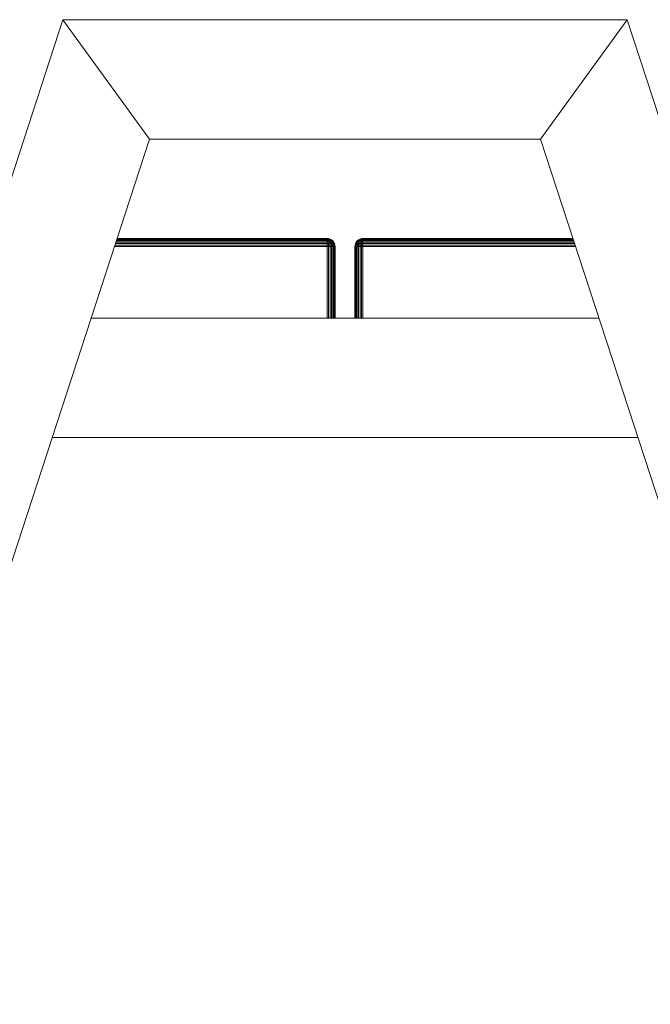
# Model space of a CAD drawing. Header units: millimetres. Extents: x -56182 to 286826, y -36685 to 98759.
# Tile 50 of 97: x -49510 to -49352, y 98 to 345. Entities that reach past the tile are written whole.
import ezdxf

# ---------------------------------------------------------------- set-up
doc = ezdxf.new("R2010")
doc.units = ezdxf.units.MM
doc.layers.add('Furniture-1', color=7, linetype='Continuous', lineweight=9, true_color=0xaaaaaa)
doc.layers.add('Kohvikutool-1', color=7, linetype='Continuous', lineweight=9, true_color=0xaaaaaa)

# ---------------------------------------------------------------- blocks, each defined once
blk = doc.blocks.new('MA_Kohvikultool - Kohvikutool_DWG-V232-Sisevaade 1')
at = {"layer": 'Kohvikutool-1'}
for p, q in [((-49499.31, 345), (-49660.72, -150)), ((-49499.31, 345), (-49357.54, 345)), ((-49499.31, 345), (-49477.54, 315)), ((-49477.54, 315), (-49499.31, 345)), ((-49379.31, 315), (-49357.54, 345)), ((-49357.54, 345), (-49379.31, 315)), ((-49196.13, -150), (-49357.54, 345)), ((-49629.17, -150), (-49477.54, 315)), ((-49379.31, 315), (-49477.54, 315)), ((-49379.31, 315), (-49227.69, -150)), ((-49485.8, 289.67), (-49432.93, 289.67)), ((-49432.93, 289.86), (-49485.74, 289.86)), ((-49485.7, 289.97), (-49432.93, 289.97)), ((-49432.56, 289.97), (-49432.93, 290)), ((-49432.93, 290), (-49432.56, 289.97)), ((-49432.89, 289.97), (-49432.93, 290)), ((-49432.89, 289.97), (-49432.93, 290)), ((-49432.86, 289.86), (-49432.93, 289.97)), ((-49432.93, 289.86), (-49432.93, 289.67)), ((-49432.93, 289.67), (-49432.73, 289.67)), ((-49432.93, 289.67), (-49432.93, 289.41)), ((-49432.73, 289.67), (-49432.93, 289.67)), ((-49432.86, 289.86), (-49432.73, 289.67)), ((-49432.86, 289.86), (-49432.73, 289.67)), ((-49432.79, 289.86), (-49432.52, 289.67)), ((-49432.73, 289.67), (-49432.79, 289.86)), ((-49432.73, 289.67), (-49432.66, 289.86)), ((-49432.73, 289.67), (-49432.67, 289.41)), ((-49432.52, 289.67), (-49432.73, 289.67)), ((-49432.67, 289.41), (-49432.73, 289.67)), ((-49432.73, 289.67), (-49432.52, 289.67)), ((-49432.66, 289.86), (-49432.33, 289.67)), ((-49432.66, 289.86), (-49432.52, 289.67)), ((-49432.66, 289.86), (-49432.52, 289.67)), ((-49432.56, 289.97), (-49432.19, 289.86)), ((-49432.56, 289.97), (-49432.19, 289.86)), ((-49432.52, 289.86), (-49432.15, 289.67)), ((-49432.52, 289.86), (-49432.33, 289.67)), ((-49432.52, 289.86), (-49432.52, 289.67)), ((-49432.52, 289.86), (-49432.33, 289.67)), ((-49432.52, 289.67), (-49432.41, 289.41)), ((-49432.33, 289.67), (-49432.52, 289.67)), ((-49432.52, 289.67), (-49432.41, 289.41)), ((-49432.52, 289.67), (-49432.33, 289.67)), ((-49432.41, 289.86), (-49432.01, 289.67)), ((-49432.41, 289.86), (-49432.15, 289.67)), ((-49432.41, 289.86), (-49432.33, 289.67)), ((-49432.41, 289.86), (-49432.15, 289.67)), ((-49432.33, 289.67), (-49432.15, 289.41)), ((-49432.15, 289.67), (-49432.33, 289.67)), ((-49432.33, 289.67), (-49432.15, 289.41)), ((-49432.33, 289.67), (-49432.15, 289.67)), ((-49432.31, 289.86), (-49431.91, 289.67)), ((-49432.31, 289.86), (-49432.01, 289.67)), ((-49432.31, 289.86), (-49432.15, 289.67)), ((-49432.31, 289.86), (-49432.01, 289.67)), ((-49431.85, 289.67), (-49432.24, 289.86)), ((-49432.24, 289.86), (-49431.91, 289.67)), ((-49432.24, 289.86), (-49432.01, 289.67)), ((-49432.24, 289.86), (-49431.91, 289.67)), ((-49432.2, 289.86), (-49431.91, 289.67)), ((-49432.2, 289.86), (-49431.85, 289.67)), ((-49431.83, 289.67), (-49432.2, 289.86)), ((-49432.19, 289.86), (-49431.83, 289.67)), ((-49432.19, 289.86), (-49431.83, 289.67)), ((-49432.19, 289.86), (-49431.85, 289.67)), ((-49432.15, 289.67), (-49431.93, 289.41)), ((-49432.01, 289.67), (-49432.15, 289.67)), ((-49432.15, 289.67), (-49431.93, 289.41)), ((-49432.15, 289.67), (-49432.01, 289.67)), ((-49432.01, 289.67), (-49431.74, 289.41)), ((-49431.91, 289.67), (-49432.01, 289.67)), ((-49432.01, 289.67), (-49431.74, 289.41)), ((-49432.01, 289.67), (-49431.91, 289.67)), ((-49431.91, 289.67), (-49431.61, 289.41)), ((-49431.85, 289.67), (-49431.91, 289.67)), ((-49431.91, 289.67), (-49431.61, 289.41)), ((-49431.91, 289.67), (-49431.85, 289.67)), ((-49431.54, 289.41), (-49431.85, 289.67)), ((-49431.83, 289.67), (-49431.85, 289.67)), ((-49431.85, 289.67), (-49431.54, 289.41)), ((-49431.85, 289.67), (-49431.83, 289.67)), ((-49431.83, 289.67), (-49431.51, 289.41)), ((-49431.51, 289.41), (-49431.83, 289.67)), ((-49425.02, 289.67), (-49425.34, 289.41)), ((-49425.34, 289.41), (-49425.02, 289.67)), ((-49425, 289.67), (-49425.32, 289.41)), ((-49425.32, 289.41), (-49425, 289.67)), ((-49424.94, 289.67), (-49425.24, 289.41)), ((-49424.94, 289.67), (-49425.24, 289.41)), ((-49424.84, 289.67), (-49425.11, 289.41)), ((-49424.84, 289.67), (-49425.11, 289.41)), ((-49425.02, 289.67), (-49424.65, 289.86)), ((-49425.02, 289.67), (-49424.66, 289.86)), ((-49424.66, 289.86), (-49425.02, 289.67)), ((-49425, 289.67), (-49425.02, 289.67)), ((-49425, 289.67), (-49425.02, 289.67)), ((-49424.65, 289.86), (-49425, 289.67)), ((-49425, 289.67), (-49424.61, 289.86)), ((-49424.66, 289.86), (-49425, 289.67)), ((-49424.94, 289.67), (-49425, 289.67)), ((-49425, 289.67), (-49424.94, 289.67)), ((-49424.61, 289.86), (-49424.94, 289.67)), ((-49424.65, 289.86), (-49424.94, 289.67)), ((-49424.61, 289.86), (-49424.94, 289.67)), ((-49424.54, 289.86), (-49424.94, 289.67)), ((-49424.84, 289.67), (-49424.94, 289.67)), ((-49424.94, 289.67), (-49424.84, 289.67)), ((-49424.7, 289.67), (-49424.93, 289.41)), ((-49424.7, 289.67), (-49424.93, 289.41)), ((-49424.54, 289.86), (-49424.84, 289.67)), ((-49424.61, 289.86), (-49424.84, 289.67)), ((-49424.54, 289.86), (-49424.84, 289.67)), ((-49424.45, 289.86), (-49424.84, 289.67)), ((-49424.7, 289.67), (-49424.84, 289.67)), ((-49424.84, 289.67), (-49424.7, 289.67)), ((-49424.45, 289.86), (-49424.7, 289.67)), ((-49424.54, 289.86), (-49424.7, 289.67)), ((-49424.45, 289.86), (-49424.7, 289.67)), ((-49424.33, 289.86), (-49424.7, 289.67)), ((-49424.53, 289.67), (-49424.7, 289.41)), ((-49424.53, 289.67), (-49424.7, 289.67)), ((-49424.53, 289.67), (-49424.7, 289.41)), ((-49424.7, 289.67), (-49424.53, 289.67)), ((-49424.29, 289.97), (-49424.66, 289.86)), ((-49424.29, 289.97), (-49424.66, 289.86)), ((-49424.33, 289.86), (-49424.53, 289.67)), ((-49424.45, 289.86), (-49424.53, 289.67)), ((-49424.33, 289.86), (-49424.53, 289.67)), ((-49424.2, 289.86), (-49424.53, 289.67)), ((-49424.33, 289.67), (-49424.53, 289.67)), ((-49424.53, 289.67), (-49424.33, 289.67)), ((-49424.33, 289.67), (-49424.45, 289.41)), ((-49424.33, 289.67), (-49424.45, 289.41)), ((-49424.2, 289.86), (-49424.33, 289.67)), ((-49424.33, 289.86), (-49424.33, 289.67)), ((-49424.2, 289.86), (-49424.33, 289.67)), ((-49424.06, 289.86), (-49424.33, 289.67)), ((-49424.13, 289.67), (-49424.33, 289.67)), ((-49424.33, 289.67), (-49424.13, 289.67)), ((-49424.29, 289.97), (-49423.93, 290)), ((-49424.29, 289.97), (-49423.93, 290)), ((-49424.13, 289.67), (-49424.2, 289.86)), ((-49424.18, 289.41), (-49424.13, 289.67)), ((-49424.13, 289.67), (-49424.18, 289.41)), ((-49424.13, 289.86), (-49424.13, 289.67)), ((-49424.06, 289.86), (-49424.13, 289.67)), ((-49424.13, 289.67), (-49423.93, 289.67)), ((-49424.13, 289.67), (-49423.93, 289.67)), ((-49423.93, 289.67), (-49424.06, 289.86)), ((-49423.93, 289.67), (-49423.99, 289.86)), ((-49423.93, 290), (-49423.93, 289.97)), ((-49423.93, 289.97), (-49423.93, 290)), ((-49371.15, 289.97), (-49423.93, 289.97)), ((-49423.93, 289.86), (-49423.93, 289.97)), ((-49423.93, 289.86), (-49371.12, 289.86)), ((-49423.93, 289.67), (-49423.93, 289.86)), ((-49423.93, 289.67), (-49371.05, 289.67)), ((-49423.93, 289.67), (-49423.93, 289.41)), ((-49432.93, 288), (-49486.34, 288)), ((-49486.23, 288.36), (-49432.93, 288.36)), ((-49486.1, 288.74), (-49432.93, 288.74)), ((-49485.99, 289.09), (-49432.93, 289.09)), ((-49485.88, 289.41), (-49432.93, 289.41)), ((-49432.93, 289.41), (-49432.67, 289.41)), ((-49432.93, 289.41), (-49432.93, 289.09)), ((-49432.67, 289.41), (-49432.93, 289.41)), ((-49432.93, 289.09), (-49432.62, 289.09)), ((-49432.93, 289.09), (-49432.93, 288.74)), ((-49432.62, 289.09), (-49432.93, 289.09)), ((-49432.93, 288.74), (-49432.59, 288.74)), ((-49432.93, 288.74), (-49432.93, 288.36)), ((-49432.59, 288.74), (-49432.93, 288.74)), ((-49432.57, 288.36), (-49432.93, 288.36)), ((-49432.93, 288.36), (-49432.93, 288)), ((-49432.57, 288.36), (-49432.93, 288.36)), ((-49432.93, 270), (-49432.93, 288)), ((-49432.93, 288), (-49432.56, 288)), ((-49432.67, 289.41), (-49432.62, 289.09)), ((-49432.41, 289.41), (-49432.67, 289.41)), ((-49432.62, 289.09), (-49432.67, 289.41)), ((-49432.67, 289.41), (-49432.41, 289.41)), ((-49432.62, 289.09), (-49432.59, 288.74)), ((-49432.31, 289.09), (-49432.62, 289.09)), ((-49432.59, 288.74), (-49432.62, 289.09)), ((-49432.62, 289.09), (-49432.31, 289.09)), ((-49432.59, 288.74), (-49432.57, 288.36)), ((-49432.24, 288.74), (-49432.59, 288.74)), ((-49432.57, 288.36), (-49432.59, 288.74)), ((-49432.59, 288.74), (-49432.24, 288.74)), ((-49432.57, 288.36), (-49432.2, 288.36)), ((-49432.56, 288), (-49432.57, 288.36)), ((-49432.2, 288.36), (-49432.57, 288.36)), ((-49432.57, 288.36), (-49432.56, 288)), ((-49432.56, 288), (-49432.19, 288)), ((-49432.56, 270), (-49432.56, 288)), ((-49432.41, 289.41), (-49432.31, 289.09)), ((-49432.15, 289.41), (-49432.41, 289.41)), ((-49432.41, 289.41), (-49432.31, 289.09)), ((-49432.41, 289.41), (-49432.15, 289.41)), ((-49432.31, 289.09), (-49432.24, 288.74)), ((-49432.01, 289.09), (-49432.31, 289.09)), ((-49432.31, 289.09), (-49432.24, 288.74)), ((-49432.31, 289.09), (-49432.01, 289.09)), ((-49432.24, 288.74), (-49432.2, 288.36)), ((-49431.91, 288.74), (-49432.24, 288.74)), ((-49432.24, 288.74), (-49432.2, 288.36)), ((-49432.24, 288.74), (-49431.91, 288.74)), ((-49432.2, 288.36), (-49431.85, 288.36)), ((-49432.19, 288), (-49432.2, 288.36)), ((-49431.85, 288.36), (-49432.2, 288.36)), ((-49432.2, 288.36), (-49432.19, 288)), ((-49432.19, 288), (-49431.83, 288)), ((-49432.19, 288), (-49432.19, 270)), ((-49432.15, 289.41), (-49432.01, 289.09)), ((-49431.93, 289.41), (-49432.15, 289.41)), ((-49432.15, 289.41), (-49432.01, 289.09)), ((-49432.15, 289.41), (-49431.93, 289.41)), ((-49432.01, 289.09), (-49431.91, 288.74)), ((-49431.74, 289.09), (-49432.01, 289.09)), ((-49432.01, 289.09), (-49431.91, 288.74)), ((-49432.01, 289.09), (-49431.74, 289.09)), ((-49431.93, 289.41), (-49431.74, 289.09)), ((-49431.74, 289.41), (-49431.93, 289.41)), ((-49431.93, 289.41), (-49431.74, 289.09)), ((-49431.93, 289.41), (-49431.74, 289.41)), ((-49431.91, 288.74), (-49431.85, 288.36)), ((-49431.61, 288.74), (-49431.91, 288.74)), ((-49431.91, 288.74), (-49431.85, 288.36)), ((-49431.91, 288.74), (-49431.61, 288.74)), ((-49431.85, 288.36), (-49431.54, 288.36)), ((-49431.83, 288), (-49431.85, 288.36)), ((-49431.54, 288.36), (-49431.85, 288.36)), ((-49431.85, 288.36), (-49431.83, 288)), ((-49431.83, 288), (-49431.51, 288)), ((-49431.83, 270), (-49431.83, 288)), ((-49431.74, 289.41), (-49431.53, 289.09)), ((-49431.61, 289.41), (-49431.74, 289.41)), ((-49431.74, 289.41), (-49431.53, 289.09)), ((-49431.74, 289.41), (-49431.61, 289.41)), ((-49431.74, 289.09), (-49431.61, 288.74)), ((-49431.53, 289.09), (-49431.74, 289.09)), ((-49431.74, 289.09), (-49431.61, 288.74)), ((-49431.74, 289.09), (-49431.53, 289.09)), ((-49431.61, 289.41), (-49431.37, 289.09)), ((-49431.54, 289.41), (-49431.61, 289.41)), ((-49431.61, 289.41), (-49431.37, 289.09)), ((-49431.61, 289.41), (-49431.54, 289.41)), ((-49431.61, 288.74), (-49431.54, 288.36)), ((-49431.37, 288.74), (-49431.61, 288.74)), ((-49431.61, 288.74), (-49431.54, 288.36)), ((-49431.61, 288.74), (-49431.37, 288.74)), ((-49431.28, 289.09), (-49431.54, 289.41)), ((-49431.51, 289.41), (-49431.54, 289.41)), ((-49431.54, 289.41), (-49431.28, 289.09)), ((-49431.54, 289.41), (-49431.51, 289.41)), ((-49431.54, 288.36), (-49431.28, 288.36)), ((-49431.51, 288), (-49431.54, 288.36)), ((-49431.28, 288.36), (-49431.54, 288.36)), ((-49431.54, 288.36), (-49431.51, 288)), ((-49431.53, 289.09), (-49431.37, 288.74)), ((-49431.37, 289.09), (-49431.53, 289.09)), ((-49431.53, 289.09), (-49431.37, 288.74)), ((-49431.53, 289.09), (-49431.37, 289.09)), ((-49431.51, 289.41), (-49431.25, 289.09)), ((-49431.25, 289.09), (-49431.51, 289.41)), ((-49431.51, 288), (-49431.25, 288)), ((-49431.25, 288), (-49431.51, 288)), ((-49431.51, 270), (-49431.51, 288)), ((-49431.37, 289.09), (-49431.2, 288.74)), ((-49431.28, 289.09), (-49431.37, 289.09)), ((-49431.37, 289.09), (-49431.2, 288.74)), ((-49431.37, 289.09), (-49431.28, 289.09)), ((-49431.37, 288.74), (-49431.28, 288.36)), ((-49431.2, 288.74), (-49431.37, 288.74)), ((-49431.37, 288.74), (-49431.28, 288.36)), ((-49431.37, 288.74), (-49431.2, 288.74)), ((-49431.1, 288.74), (-49431.28, 289.09)), ((-49431.25, 289.09), (-49431.28, 289.09)), ((-49431.28, 289.09), (-49431.1, 288.74)), ((-49431.28, 289.09), (-49431.25, 289.09)), ((-49431.28, 288.36), (-49431.1, 288.36)), ((-49431.25, 288), (-49431.28, 288.36)), ((-49431.1, 288.36), (-49431.28, 288.36)), ((-49431.28, 288.36), (-49431.25, 288)), ((-49431.07, 288.74), (-49431.25, 289.09)), ((-49431.25, 289.09), (-49431.07, 288.74)), ((-49431.25, 288), (-49431.07, 288)), ((-49431.07, 288), (-49431.25, 288)), ((-49431.25, 288), (-49431.25, 270)), ((-49431.25, 270), (-49431.25, 288)), ((-49431.2, 288.74), (-49431.1, 288.36)), ((-49431.1, 288.74), (-49431.2, 288.74)), ((-49431.2, 288.74), (-49431.1, 288.36)), ((-49431.2, 288.74), (-49431.1, 288.74)), ((-49430.99, 288.36), (-49431.1, 288.74)), ((-49431.07, 288.74), (-49431.1, 288.74)), ((-49431.1, 288.74), (-49430.99, 288.36)), ((-49431.1, 288.74), (-49431.07, 288.74)), ((-49431.1, 288.36), (-49430.99, 288.36)), ((-49431.07, 288), (-49431.1, 288.36)), ((-49430.99, 288.36), (-49431.1, 288.36)), ((-49431.1, 288.36), (-49431.07, 288)), ((-49430.96, 288.36), (-49431.07, 288.74)), ((-49431.07, 288.74), (-49430.96, 288.36)), ((-49431.07, 288), (-49430.96, 288)), ((-49430.96, 288), (-49431.07, 288)), ((-49431.07, 288), (-49431.07, 270)), ((-49431.07, 270), (-49431.07, 288)), ((-49430.96, 288), (-49430.99, 288.36)), ((-49430.96, 288.36), (-49430.99, 288.36)), ((-49430.99, 288.36), (-49430.96, 288)), ((-49430.99, 288.36), (-49430.96, 288.36)), ((-49430.96, 288.36), (-49430.93, 288)), ((-49430.93, 288), (-49430.96, 288.36)), ((-49430.96, 288), (-49430.93, 288)), ((-49430.93, 288), (-49430.96, 288)), ((-49430.96, 288), (-49430.96, 270)), ((-49430.96, 270), (-49430.96, 288)), ((-49430.93, 288), (-49430.93, 270)), ((-49430.93, 270), (-49430.93, 288)), ((-49425.89, 288.36), (-49425.93, 288)), ((-49425.93, 288), (-49425.89, 288.36)), ((-49425.93, 288), (-49425.89, 288)), ((-49425.89, 288), (-49425.93, 288)), ((-49425.93, 288), (-49425.93, 270)), ((-49425.93, 270), (-49425.93, 288)), ((-49425.79, 288.74), (-49425.89, 288.36)), ((-49425.89, 288.36), (-49425.79, 288.74)), ((-49425.86, 288.36), (-49425.89, 288)), ((-49425.86, 288.36), (-49425.89, 288.36)), ((-49425.86, 288.36), (-49425.89, 288.36)), ((-49425.86, 288.36), (-49425.89, 288)), ((-49425.89, 288), (-49425.79, 288)), ((-49425.79, 288), (-49425.89, 288)), ((-49425.89, 288), (-49425.89, 270)), ((-49425.89, 270), (-49425.89, 288)), ((-49425.76, 288.74), (-49425.86, 288.36)), ((-49425.86, 288.36), (-49425.76, 288.74)), ((-49425.86, 288.36), (-49425.76, 288.36)), ((-49425.76, 288.36), (-49425.86, 288.36)), ((-49425.6, 289.09), (-49425.79, 288.74)), ((-49425.79, 288.74), (-49425.6, 289.09)), ((-49425.76, 288.74), (-49425.79, 288.74)), ((-49425.76, 288.74), (-49425.79, 288.74)), ((-49425.76, 288.36), (-49425.79, 288)), ((-49425.76, 288.36), (-49425.79, 288)), ((-49425.79, 288), (-49425.6, 288)), ((-49425.6, 288), (-49425.79, 288)), ((-49425.79, 288), (-49425.79, 270)), ((-49425.79, 270), (-49425.79, 288)), ((-49425.57, 289.09), (-49425.76, 288.74)), ((-49425.76, 288.74), (-49425.57, 289.09)), ((-49425.66, 288.74), (-49425.76, 288.36)), ((-49425.66, 288.74), (-49425.76, 288.74)), ((-49425.66, 288.74), (-49425.76, 288.36)), ((-49425.76, 288.74), (-49425.66, 288.74)), ((-49425.76, 288.36), (-49425.57, 288.36)), ((-49425.57, 288.36), (-49425.76, 288.36)), ((-49425.48, 289.09), (-49425.66, 288.74)), ((-49425.48, 289.09), (-49425.66, 288.74)), ((-49425.48, 288.74), (-49425.66, 288.74)), ((-49425.66, 288.74), (-49425.48, 288.74)), ((-49425.34, 289.41), (-49425.6, 289.09)), ((-49425.6, 289.09), (-49425.34, 289.41)), ((-49425.57, 289.09), (-49425.6, 289.09)), ((-49425.57, 289.09), (-49425.6, 289.09)), ((-49425.57, 288.36), (-49425.6, 288)), ((-49425.57, 288.36), (-49425.6, 288)), ((-49425.6, 288), (-49425.34, 288)), ((-49425.34, 288), (-49425.6, 288)), ((-49425.6, 288), (-49425.6, 270)), ((-49425.6, 270), (-49425.6, 288)), ((-49425.32, 289.41), (-49425.57, 289.09)), ((-49425.57, 289.09), (-49425.32, 289.41)), ((-49425.48, 289.09), (-49425.57, 289.09)), ((-49425.57, 289.09), (-49425.48, 289.09)), ((-49425.48, 288.74), (-49425.57, 288.36)), ((-49425.48, 288.74), (-49425.57, 288.36)), ((-49425.57, 288.36), (-49425.32, 288.36)), ((-49425.32, 288.36), (-49425.57, 288.36)), ((-49425.24, 289.41), (-49425.48, 289.09)), ((-49425.24, 289.41), (-49425.48, 289.09)), ((-49425.33, 289.09), (-49425.48, 288.74)), ((-49425.33, 289.09), (-49425.48, 289.09)), ((-49425.33, 289.09), (-49425.48, 288.74)), ((-49425.48, 289.09), (-49425.33, 289.09)), ((-49425.24, 288.74), (-49425.48, 288.74)), ((-49425.48, 288.74), (-49425.24, 288.74)), ((-49425.32, 289.41), (-49425.34, 289.41)), ((-49425.32, 289.41), (-49425.34, 289.41)), ((-49425.32, 288.36), (-49425.34, 288)), ((-49425.32, 288.36), (-49425.34, 288)), ((-49425.34, 288), (-49425.02, 288)), ((-49425.34, 270), (-49425.34, 288)), ((-49425.11, 289.41), (-49425.33, 289.09)), ((-49425.11, 289.41), (-49425.33, 289.09)), ((-49425.11, 289.09), (-49425.33, 289.09)), ((-49425.33, 289.09), (-49425.11, 289.09)), ((-49425.24, 289.41), (-49425.32, 289.41)), ((-49425.32, 289.41), (-49425.24, 289.41)), ((-49425.24, 288.74), (-49425.32, 288.36)), ((-49425.24, 288.74), (-49425.32, 288.36)), ((-49425.32, 288.36), (-49425, 288.36)), ((-49425, 288.36), (-49425.32, 288.36)), ((-49425.11, 289.41), (-49425.24, 289.41)), ((-49425.24, 289.41), (-49425.11, 289.41)), ((-49425.11, 289.09), (-49425.24, 288.74)), ((-49425.11, 289.09), (-49425.24, 288.74)), ((-49424.94, 288.74), (-49425.24, 288.74)), ((-49425.24, 288.74), (-49424.94, 288.74)), ((-49424.93, 289.41), (-49425.11, 289.09)), ((-49424.93, 289.41), (-49425.11, 289.41)), ((-49424.93, 289.41), (-49425.11, 289.09)), ((-49425.11, 289.41), (-49424.93, 289.41)), ((-49424.84, 289.09), (-49425.11, 289.09)), ((-49425.11, 289.09), (-49424.84, 289.09)), ((-49425, 288.36), (-49425.02, 288)), ((-49425, 288.36), (-49425.02, 288)), ((-49425.02, 288), (-49424.66, 288)), ((-49425.02, 288), (-49425.02, 270)), ((-49424.94, 288.74), (-49425, 288.36)), ((-49424.94, 288.74), (-49425, 288.36)), ((-49425, 288.36), (-49424.65, 288.36)), ((-49424.65, 288.36), (-49425, 288.36)), ((-49424.84, 289.09), (-49424.94, 288.74)), ((-49424.84, 289.09), (-49424.94, 288.74)), ((-49424.61, 288.74), (-49424.94, 288.74)), ((-49424.94, 288.74), (-49424.61, 288.74)), ((-49424.7, 289.41), (-49424.93, 289.41)), ((-49424.93, 289.41), (-49424.7, 289.41)), ((-49424.7, 289.41), (-49424.84, 289.09)), ((-49424.7, 289.41), (-49424.84, 289.09)), ((-49424.54, 289.09), (-49424.84, 289.09)), ((-49424.84, 289.09), (-49424.54, 289.09)), ((-49424.45, 289.41), (-49424.7, 289.41)), ((-49424.7, 289.41), (-49424.45, 289.41)), ((-49424.65, 288.36), (-49424.66, 288)), ((-49424.65, 288.36), (-49424.66, 288)), ((-49424.66, 288), (-49424.29, 288)), ((-49424.66, 270), (-49424.66, 288)), ((-49424.61, 288.74), (-49424.65, 288.36)), ((-49424.61, 288.74), (-49424.65, 288.36)), ((-49424.65, 288.36), (-49424.28, 288.36)), ((-49424.28, 288.36), (-49424.65, 288.36)), ((-49424.54, 289.09), (-49424.61, 288.74)), ((-49424.54, 289.09), (-49424.61, 288.74)), ((-49424.27, 288.74), (-49424.61, 288.74)), ((-49424.61, 288.74), (-49424.27, 288.74)), ((-49424.45, 289.41), (-49424.54, 289.09)), ((-49424.45, 289.41), (-49424.54, 289.09)), ((-49424.23, 289.09), (-49424.54, 289.09)), ((-49424.54, 289.09), (-49424.23, 289.09)), ((-49424.18, 289.41), (-49424.45, 289.41)), ((-49424.45, 289.41), (-49424.18, 289.41)), ((-49424.28, 288.36), (-49424.29, 288)), ((-49424.28, 288.36), (-49424.29, 288)), ((-49424.29, 288), (-49423.93, 288)), ((-49424.29, 270), (-49424.29, 288)), ((-49424.28, 288.36), (-49424.27, 288.74)), ((-49424.27, 288.74), (-49424.28, 288.36)), ((-49424.28, 288.36), (-49423.93, 288.36)), ((-49424.28, 288.36), (-49423.93, 288.36)), ((-49424.27, 288.74), (-49424.23, 289.09)), ((-49424.23, 289.09), (-49424.27, 288.74)), ((-49424.27, 288.74), (-49423.93, 288.74)), ((-49424.27, 288.74), (-49423.93, 288.74)), ((-49424.23, 289.09), (-49424.18, 289.41)), ((-49424.18, 289.41), (-49424.23, 289.09)), ((-49424.23, 289.09), (-49423.93, 289.09)), ((-49424.23, 289.09), (-49423.93, 289.09)), ((-49424.18, 289.41), (-49423.93, 289.41)), ((-49424.18, 289.41), (-49423.93, 289.41)), ((-49423.93, 289.41), (-49370.97, 289.41)), ((-49423.93, 289.41), (-49423.93, 289.09)), ((-49423.93, 289.09), (-49370.87, 289.09)), ((-49423.93, 289.09), (-49423.93, 288.74)), ((-49423.93, 288.74), (-49370.75, 288.74)), ((-49423.93, 288.74), (-49423.93, 288.36)), ((-49423.93, 288.36), (-49370.63, 288.36)), ((-49423.93, 288.36), (-49423.93, 288)), ((-49423.93, 288), (-49423.93, 270)), ((-49370.51, 288), (-49423.93, 288)), ((-49364.64, 270), (-49492.21, 270)), ((-49502, 240), (-49354.86, 240))]:
    blk.add_line(p, q, dxfattribs=at)
blk = doc.blocks.new('MA_Kohvikultool - MA_Kohvikultool-V233-Sisevaade 1')
blk.add_blockref('MA_Kohvikultool - Kohvikutool_DWG-V232-Sisevaade 1', (0, 0))

msp = doc.modelspace()

# ---------------------------------------------------------------- block references
at = {"layer": 'Furniture-1'}
msp.add_blockref('MA_Kohvikultool - MA_Kohvikultool-V233-Sisevaade 1', (0, 0), dxfattribs=at)

doc.saveas('drawing.dxf')
